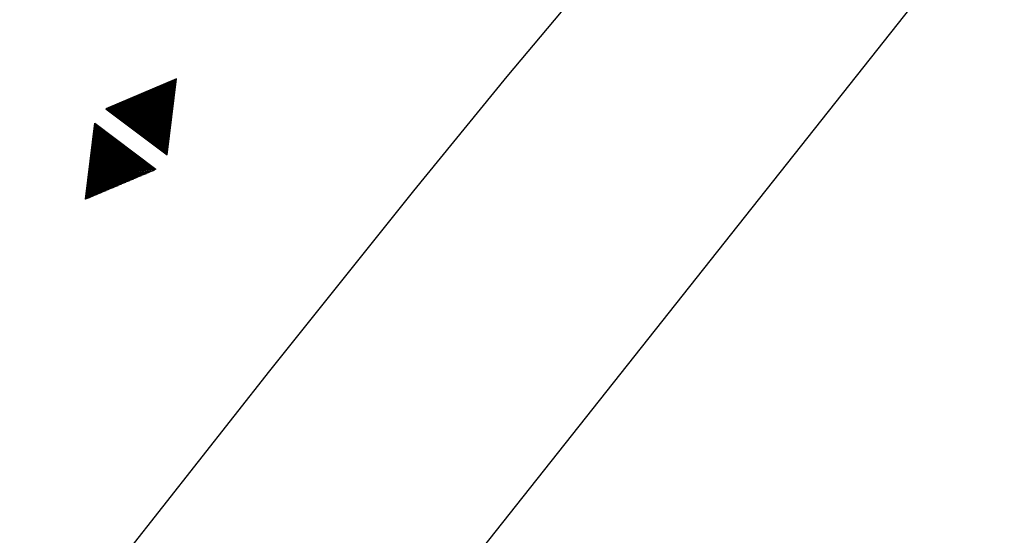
# Model space of a CAD drawing. Extents: x 450316 to 454644, y 428795 to 436505.
# Tile 39 of 256: x 453052 to 453082, y 430934 to 430950. Entities that reach past the tile are written whole.
import ezdxf

# ---------------------------------------------------------------- set-up
doc = ezdxf.new("R2010")
doc.units = 0
doc.header["$LTSCALE"] = 2
doc.header["$MEASUREMENT"] = 0
doc.linetypes.add('ACHSE', pattern=[5.5, 4, -0.5, 0.5, -0.5])
doc.linetypes.add('AUSGEZOGEN', pattern=[0])
doc.layers.get('0').update_dxf_attribs({"linetype": 'CONTINUOUS'})
for name, color, linetype in [('ACHSETOP', 1, 'ACHSE'), ('BW-SCHRIFT', 1, 'AUSGEZOGEN'), ('FBR', 8, 'CONTINUOUS'), ('GEF', 1, 'AUSGEZOGEN')]:
    doc.layers.add(name, color=color, linetype=linetype)

# ---------------------------------------------------------------- blocks, each defined once
blk = doc.blocks.new('*X34')
at = {"color": 0}
for p, q in [((377.849, 182.298), (377.99, 182.439)), ((377.861, 182.319), (377.986, 182.445)), ((377.873, 182.34), (377.983, 182.45)), ((377.885, 182.361), (377.98, 182.456)), ((377.897, 182.382), (377.977, 182.462)), ((377.909, 182.403), (377.973, 182.467)), ((377.921, 182.424), (377.97, 182.473)), ((377.933, 182.445), (377.967, 182.478)), ((377.945, 182.466), (377.964, 182.484)), ((377.366, 181.462), (378.119, 182.215)), ((377.378, 181.483), (378.116, 182.221)), ((377.39, 181.504), (378.113, 182.226)), ((377.402, 181.525), (378.109, 182.232)), ((377.414, 181.546), (378.106, 182.238)), ((377.426, 181.566), (378.103, 182.243)), ((377.438, 181.587), (378.1, 182.249)), ((377.45, 181.608), (378.096, 182.254)), ((377.462, 181.629), (378.093, 182.26)), ((377.474, 181.65), (378.09, 182.266)), ((377.487, 181.671), (378.087, 182.271)), ((377.499, 181.692), (378.083, 182.277)), ((377.511, 181.713), (378.08, 182.282)), ((377.523, 181.734), (378.077, 182.288)), ((377.535, 181.755), (378.074, 182.294)), ((377.547, 181.776), (378.071, 182.299)), ((377.559, 181.796), (378.067, 182.305)), ((377.571, 181.817), (378.064, 182.31)), ((377.583, 181.838), (378.061, 182.316)), ((377.595, 181.859), (378.058, 182.322)), ((377.607, 181.88), (378.054, 182.327)), ((377.619, 181.901), (378.051, 182.333)), ((377.631, 181.922), (378.048, 182.338)), ((377.644, 181.943), (378.045, 182.344)), ((377.656, 181.964), (378.041, 182.35)), ((377.668, 181.985), (378.038, 182.355)), ((377.68, 182.006), (378.035, 182.361)), ((377.692, 182.027), (378.032, 182.366)), ((377.704, 182.047), (378.028, 182.372)), ((377.716, 182.068), (378.025, 182.378)), ((377.728, 182.089), (378.022, 182.383)), ((377.74, 182.11), (378.019, 182.389)), ((377.752, 182.131), (378.016, 182.394)), ((377.764, 182.152), (378.012, 182.4)), ((377.776, 182.173), (378.009, 182.406)), ((377.788, 182.194), (378.006, 182.411)), ((377.8, 182.215), (378.003, 182.417)), ((377.813, 182.236), (377.999, 182.422)), ((377.825, 182.257), (377.996, 182.428)), ((377.837, 182.277), (377.993, 182.434)), ((377.107, 180.991), (378.197, 182.081)), ((377.112, 181.023), (378.187, 182.097)), ((377.116, 180.991), (378.2, 182.075)), ((377.124, 181.044), (378.184, 182.103)), ((377.125, 180.991), (378.203, 182.069)), ((377.133, 180.991), (378.206, 182.064)), ((377.136, 181.065), (378.181, 182.109)), ((377.142, 180.991), (378.21, 182.058)), ((377.148, 181.085), (378.177, 182.114)), ((377.151, 180.991), (378.213, 182.053)), ((377.16, 180.991), (378.216, 182.047)), ((377.161, 181.106), (378.174, 182.12)), ((377.169, 180.991), (378.219, 182.041)), ((377.173, 181.127), (378.171, 182.125)), ((377.178, 180.991), (378.223, 182.036)), ((377.185, 181.148), (378.168, 182.131)), ((377.186, 180.991), (378.226, 182.03)), ((377.195, 180.991), (378.229, 182.025)), ((377.197, 181.169), (378.164, 182.137)), ((377.204, 180.991), (378.232, 182.019)), ((377.209, 181.19), (378.161, 182.142)), ((377.213, 180.991), (378.236, 182.013)), ((377.221, 181.211), (378.158, 182.148)), ((377.222, 180.991), (378.239, 182.008)), ((377.231, 180.991), (378.242, 182.002)), ((377.233, 181.232), (378.155, 182.153)), ((377.239, 180.991), (378.245, 181.997)), ((377.245, 181.253), (378.151, 182.159)), ((377.248, 180.991), (378.248, 181.991)), ((377.257, 181.274), (378.148, 182.165)), ((377.269, 181.295), (378.145, 182.17)), ((377.281, 181.316), (378.142, 182.176)), ((377.293, 181.336), (378.138, 182.181)), ((377.305, 181.357), (378.135, 182.187)), ((377.318, 181.378), (378.132, 182.193)), ((377.33, 181.399), (378.129, 182.198)), ((377.342, 181.42), (378.126, 182.204)), ((377.354, 181.441), (378.122, 182.209)), ((377.257, 180.991), (378.252, 181.985)), ((377.266, 180.991), (378.255, 181.98)), ((377.275, 180.991), (378.258, 181.974)), ((377.284, 180.991), (378.261, 181.969)), ((377.292, 180.991), (378.265, 181.963)), ((377.301, 180.991), (378.268, 181.957)), ((377.31, 180.991), (378.271, 181.952)), ((377.319, 180.991), (378.274, 181.946)), ((377.328, 180.991), (378.278, 181.941)), ((377.337, 180.991), (378.281, 181.935)), ((377.346, 180.991), (378.284, 181.929)), ((377.354, 180.991), (378.287, 181.924)), ((377.363, 180.991), (378.291, 181.918)), ((377.372, 180.991), (378.294, 181.913)), ((377.381, 180.991), (378.297, 181.907)), ((377.39, 180.991), (378.3, 181.901)), ((377.399, 180.991), (378.303, 181.896)), ((377.407, 180.991), (378.307, 181.89)), ((377.416, 180.991), (378.31, 181.884)), ((377.425, 180.991), (378.313, 181.879)), ((377.434, 180.991), (378.316, 181.873)), ((377.443, 180.991), (378.32, 181.868)), ((377.452, 180.991), (378.323, 181.862)), ((377.46, 180.991), (378.326, 181.856)), ((377.469, 180.991), (378.329, 181.851)), ((377.478, 180.991), (378.333, 181.845)), ((377.487, 180.991), (378.336, 181.84)), ((377.496, 180.991), (378.339, 181.834)), ((377.505, 180.991), (378.342, 181.828)), ((377.513, 180.991), (378.346, 181.823)), ((377.522, 180.991), (378.349, 181.817)), ((377.531, 180.991), (378.352, 181.812)), ((377.54, 180.991), (378.355, 181.806)), ((377.549, 180.991), (378.358, 181.8)), ((377.558, 180.991), (378.362, 181.795)), ((377.566, 180.991), (378.365, 181.789)), ((377.575, 180.991), (378.368, 181.784)), ((377.584, 180.991), (378.371, 181.778)), ((377.593, 180.991), (378.375, 181.772)), ((377.602, 180.991), (378.378, 181.767)), ((377.611, 180.991), (378.381, 181.761)), ((377.62, 180.991), (378.384, 181.756)), ((377.628, 180.991), (378.388, 181.75)), ((377.637, 180.991), (378.391, 181.744)), ((377.646, 180.991), (378.394, 181.739)), ((377.655, 180.991), (378.397, 181.733)), ((377.664, 180.991), (378.401, 181.728)), ((377.673, 180.991), (378.404, 181.722)), ((377.681, 180.991), (378.407, 181.716)), ((377.69, 180.991), (378.41, 181.711)), ((377.699, 180.991), (378.413, 181.705)), ((377.708, 180.991), (378.417, 181.7)), ((377.717, 180.991), (378.42, 181.694)), ((377.726, 180.991), (378.423, 181.688)), ((377.734, 180.991), (378.426, 181.683)), ((377.743, 180.991), (378.43, 181.677)), ((377.752, 180.991), (378.433, 181.672)), ((377.761, 180.991), (378.436, 181.666)), ((377.77, 180.991), (378.439, 181.66)), ((377.779, 180.991), (378.443, 181.655)), ((377.787, 180.991), (378.446, 181.649)), ((377.796, 180.991), (378.449, 181.644)), ((377.805, 180.991), (378.452, 181.638)), ((377.814, 180.991), (378.456, 181.632)), ((377.823, 180.991), (378.459, 181.627)), ((377.832, 180.991), (378.462, 181.621)), ((377.84, 180.991), (378.465, 181.616)), ((377.849, 180.991), (378.468, 181.61)), ((377.858, 180.991), (378.472, 181.604)), ((377.867, 180.991), (378.475, 181.599)), ((377.876, 180.991), (378.478, 181.593)), ((377.885, 180.991), (378.481, 181.588)), ((377.894, 180.991), (378.485, 181.582)), ((377.902, 180.991), (378.488, 181.576)), ((377.911, 180.991), (378.491, 181.571)), ((377.92, 180.991), (378.494, 181.565)), ((377.929, 180.991), (378.498, 181.559)), ((377.938, 180.991), (378.501, 181.554)), ((377.947, 180.991), (378.504, 181.548)), ((377.955, 180.991), (378.507, 181.543)), ((377.964, 180.991), (378.511, 181.537)), ((377.973, 180.991), (378.514, 181.531)), ((377.982, 180.991), (378.517, 181.526)), ((377.991, 180.991), (378.52, 181.52)), ((378, 180.991), (378.523, 181.515)), ((378.008, 180.991), (378.527, 181.509)), ((378.017, 180.991), (378.53, 181.503)), ((378.026, 180.991), (378.533, 181.498)), ((378.035, 180.991), (378.536, 181.492)), ((378.044, 180.991), (378.54, 181.487)), ((378.053, 180.991), (378.543, 181.481)), ((378.061, 180.991), (378.546, 181.475)), ((378.07, 180.991), (378.549, 181.47)), ((378.079, 180.991), (378.553, 181.464)), ((378.088, 180.991), (378.556, 181.459)), ((378.097, 180.991), (378.559, 181.453)), ((378.106, 180.991), (378.562, 181.447)), ((378.114, 180.991), (378.565, 181.442)), ((378.123, 180.991), (378.569, 181.436)), ((378.132, 180.991), (378.572, 181.431)), ((378.141, 180.991), (378.575, 181.425)), ((378.15, 180.991), (378.578, 181.419)), ((378.159, 180.991), (378.582, 181.414)), ((378.168, 180.991), (378.585, 181.408)), ((378.176, 180.991), (378.588, 181.403)), ((378.185, 180.991), (378.591, 181.397)), ((378.194, 180.991), (378.595, 181.391)), ((378.203, 180.991), (378.598, 181.386)), ((378.212, 180.991), (378.601, 181.38)), ((378.221, 180.991), (378.604, 181.375)), ((378.229, 180.991), (378.608, 181.369)), ((378.238, 180.991), (378.611, 181.363)), ((378.247, 180.991), (378.614, 181.358)), ((378.256, 180.991), (378.617, 181.352)), ((378.265, 180.991), (378.62, 181.347)), ((378.274, 180.991), (378.624, 181.341)), ((378.282, 180.991), (378.627, 181.335)), ((378.291, 180.991), (378.63, 181.33)), ((378.3, 180.991), (378.633, 181.324)), ((378.309, 180.991), (378.637, 181.319)), ((378.318, 180.991), (378.64, 181.313)), ((378.327, 180.991), (378.643, 181.307)), ((378.335, 180.991), (378.646, 181.302)), ((378.344, 180.991), (378.65, 181.296)), ((378.353, 180.991), (378.653, 181.291)), ((378.362, 180.991), (378.656, 181.285)), ((378.371, 180.991), (378.659, 181.279)), ((378.38, 180.991), (378.663, 181.274)), ((378.388, 180.991), (378.666, 181.268)), ((378.397, 180.991), (378.669, 181.262)), ((378.406, 180.991), (378.672, 181.257)), ((378.415, 180.991), (378.675, 181.251)), ((378.424, 180.991), (378.679, 181.246)), ((378.433, 180.991), (378.682, 181.24)), ((378.442, 180.991), (378.685, 181.234)), ((378.45, 180.991), (378.688, 181.229)), ((378.459, 180.991), (378.692, 181.223)), ((378.468, 180.991), (378.695, 181.218)), ((378.477, 180.991), (378.698, 181.212)), ((378.486, 180.991), (378.701, 181.206)), ((378.495, 180.991), (378.705, 181.201)), ((378.503, 180.991), (378.708, 181.195)), ((378.512, 180.991), (378.711, 181.19)), ((378.521, 180.991), (378.714, 181.184)), ((378.53, 180.991), (378.718, 181.178)), ((378.539, 180.991), (378.721, 181.173)), ((378.548, 180.991), (378.724, 181.167)), ((378.556, 180.991), (378.727, 181.162)), ((378.565, 180.991), (378.73, 181.156)), ((378.574, 180.991), (378.734, 181.15)), ((378.583, 180.991), (378.737, 181.145)), ((378.592, 180.991), (378.74, 181.139)), ((378.601, 180.991), (378.743, 181.134)), ((378.609, 180.991), (378.747, 181.128)), ((378.618, 180.991), (378.75, 181.122)), ((378.627, 180.991), (378.753, 181.117)), ((378.636, 180.991), (378.756, 181.111)), ((378.645, 180.991), (378.76, 181.106)), ((378.654, 180.991), (378.763, 181.1)), ((378.662, 180.991), (378.766, 181.094)), ((378.671, 180.991), (378.769, 181.089)), ((378.68, 180.991), (378.773, 181.083)), ((378.689, 180.991), (378.776, 181.078)), ((378.698, 180.991), (378.779, 181.072)), ((378.707, 180.991), (378.782, 181.066)), ((378.716, 180.991), (378.785, 181.061)), ((378.724, 180.991), (378.789, 181.055)), ((378.733, 180.991), (378.792, 181.05)), ((378.742, 180.991), (378.795, 181.044)), ((378.751, 180.991), (378.798, 181.038)), ((378.76, 180.991), (378.802, 181.033)), ((378.769, 180.991), (378.805, 181.027)), ((378.777, 180.991), (378.808, 181.022)), ((378.786, 180.991), (378.811, 181.016)), ((378.795, 180.991), (378.815, 181.01)), ((378.804, 180.991), (378.818, 181.005)), ((378.813, 180.991), (378.821, 180.999)), ((377.099, 180.568), (377.108, 180.577)), ((377.102, 180.562), (377.117, 180.577)), ((377.106, 180.556), (377.126, 180.577)), ((377.109, 180.551), (377.135, 180.577)), ((377.112, 180.545), (377.144, 180.577)), ((377.115, 180.54), (377.153, 180.577)), ((377.119, 180.534), (377.161, 180.577)), ((377.122, 180.528), (377.17, 180.577)), ((377.125, 180.523), (377.179, 180.577)), ((377.128, 180.517), (377.188, 180.577)), ((377.131, 180.512), (377.197, 180.577)), ((377.135, 180.506), (377.206, 180.577)), ((377.138, 180.5), (377.214, 180.577)), ((377.141, 180.495), (377.223, 180.577)), ((377.144, 180.489), (377.232, 180.577)), ((377.148, 180.484), (377.241, 180.577)), ((377.151, 180.478), (377.25, 180.577)), ((377.154, 180.472), (377.259, 180.577)), ((377.157, 180.467), (377.267, 180.577)), ((377.161, 180.461), (377.276, 180.577)), ((377.164, 180.456), (377.285, 180.577)), ((377.167, 180.45), (377.294, 180.577)), ((377.17, 180.444), (377.303, 180.577)), ((377.174, 180.439), (377.312, 180.577)), ((377.177, 180.433), (377.32, 180.577)), ((377.18, 180.428), (377.329, 180.577)), ((377.183, 180.422), (377.338, 180.577)), ((377.186, 180.416), (377.347, 180.577)), ((377.19, 180.411), (377.356, 180.577)), ((377.193, 180.405), (377.365, 180.577)), ((377.196, 180.4), (377.373, 180.577)), ((377.199, 180.394), (377.382, 180.577)), ((377.203, 180.388), (377.391, 180.577)), ((377.206, 180.383), (377.4, 180.577)), ((377.209, 180.377), (377.409, 180.577)), ((377.212, 180.372), (377.418, 180.577)), ((377.216, 180.366), (377.427, 180.577)), ((377.219, 180.36), (377.435, 180.577)), ((377.222, 180.355), (377.444, 180.577)), ((377.225, 180.349), (377.453, 180.577)), ((377.229, 180.344), (377.462, 180.577)), ((377.232, 180.338), (377.471, 180.577)), ((377.235, 180.332), (377.48, 180.577)), ((377.238, 180.327), (377.488, 180.577)), ((377.241, 180.321), (377.497, 180.577)), ((377.245, 180.315), (377.506, 180.577)), ((377.248, 180.31), (377.515, 180.577)), ((377.251, 180.304), (377.524, 180.577)), ((377.254, 180.299), (377.533, 180.577)), ((377.258, 180.293), (377.541, 180.577)), ((377.261, 180.287), (377.55, 180.577)), ((377.264, 180.282), (377.559, 180.577)), ((377.267, 180.276), (377.568, 180.577)), ((377.271, 180.271), (377.577, 180.577)), ((377.274, 180.265), (377.586, 180.577)), ((377.277, 180.259), (377.594, 180.577)), ((377.28, 180.254), (377.603, 180.577)), ((377.284, 180.248), (377.612, 180.577)), ((377.287, 180.243), (377.621, 180.577)), ((377.29, 180.237), (377.63, 180.577)), ((377.293, 180.231), (377.639, 180.577)), ((377.296, 180.226), (377.647, 180.577)), ((377.3, 180.22), (377.656, 180.577)), ((377.303, 180.215), (377.665, 180.577)), ((377.306, 180.209), (377.674, 180.577)), ((377.309, 180.203), (377.683, 180.577)), ((377.313, 180.198), (377.692, 180.577)), ((377.316, 180.192), (377.701, 180.577)), ((377.319, 180.187), (377.709, 180.577)), ((377.322, 180.181), (377.718, 180.577)), ((377.326, 180.175), (377.727, 180.577)), ((377.329, 180.17), (377.736, 180.577)), ((377.332, 180.164), (377.745, 180.577)), ((377.335, 180.159), (377.754, 180.577)), ((377.339, 180.153), (377.762, 180.577)), ((377.342, 180.147), (377.771, 180.577)), ((377.345, 180.142), (377.78, 180.577)), ((377.348, 180.136), (377.789, 180.577)), ((377.351, 180.131), (377.798, 180.577)), ((377.355, 180.125), (377.807, 180.577)), ((377.358, 180.119), (377.815, 180.577)), ((377.361, 180.114), (377.824, 180.577)), ((377.364, 180.108), (377.833, 180.577)), ((377.368, 180.103), (377.842, 180.577)), ((377.371, 180.097), (377.851, 180.577)), ((377.374, 180.091), (377.86, 180.577)), ((377.377, 180.086), (377.868, 180.577)), ((377.381, 180.08), (377.877, 180.577)), ((377.384, 180.075), (377.886, 180.577)), ((377.387, 180.069), (377.895, 180.577)), ((377.39, 180.063), (377.904, 180.577)), ((377.394, 180.058), (377.913, 180.577)), ((377.397, 180.052), (377.921, 180.577)), ((377.4, 180.047), (377.93, 180.577)), ((377.403, 180.041), (377.939, 180.577)), ((377.406, 180.035), (377.948, 180.577)), ((377.41, 180.03), (377.957, 180.577)), ((377.413, 180.024), (377.966, 180.577)), ((377.416, 180.018), (377.975, 180.577)), ((377.419, 180.013), (377.983, 180.577)), ((377.423, 180.007), (377.992, 180.577)), ((377.426, 180.002), (378.001, 180.577)), ((377.429, 179.996), (378.01, 180.577)), ((377.432, 179.99), (378.019, 180.577)), ((377.436, 179.985), (378.028, 180.577)), ((377.439, 179.979), (378.036, 180.577)), ((377.442, 179.974), (378.045, 180.577)), ((377.445, 179.968), (378.054, 180.577)), ((377.449, 179.962), (378.063, 180.577)), ((377.452, 179.957), (378.072, 180.577)), ((377.455, 179.951), (378.081, 180.577)), ((377.458, 179.946), (378.089, 180.577)), ((377.461, 179.94), (378.098, 180.577)), ((377.465, 179.934), (378.107, 180.577)), ((377.468, 179.929), (378.116, 180.577)), ((377.471, 179.923), (378.125, 180.577)), ((377.474, 179.918), (378.134, 180.577)), ((377.478, 179.912), (378.142, 180.577)), ((377.481, 179.906), (378.151, 180.577)), ((377.484, 179.901), (378.16, 180.577)), ((377.487, 179.895), (378.169, 180.577)), ((377.491, 179.89), (378.178, 180.577)), ((377.494, 179.884), (378.187, 180.577)), ((377.497, 179.878), (378.196, 180.577)), ((377.5, 179.873), (378.204, 180.577)), ((377.504, 179.867), (378.213, 180.577)), ((377.507, 179.862), (378.222, 180.577)), ((377.51, 179.856), (378.231, 180.577)), ((377.513, 179.85), (378.24, 180.577)), ((377.516, 179.845), (378.249, 180.577)), ((377.52, 179.839), (378.257, 180.577)), ((377.523, 179.834), (378.266, 180.577)), ((377.526, 179.828), (378.275, 180.577)), ((377.529, 179.822), (378.284, 180.577)), ((377.533, 179.817), (378.293, 180.577)), ((377.536, 179.811), (378.302, 180.577)), ((377.539, 179.806), (378.31, 180.577)), ((377.542, 179.8), (378.319, 180.577)), ((377.546, 179.794), (378.328, 180.577)), ((377.549, 179.789), (378.337, 180.577)), ((377.552, 179.783), (378.346, 180.577)), ((377.555, 179.778), (378.355, 180.577)), ((377.559, 179.772), (378.363, 180.577)), ((377.562, 179.766), (378.372, 180.577)), ((377.565, 179.761), (378.381, 180.577)), ((377.568, 179.755), (378.39, 180.577)), ((377.571, 179.75), (378.399, 180.577)), ((377.575, 179.744), (378.408, 180.577)), ((377.578, 179.738), (378.416, 180.577)), ((377.581, 179.733), (378.425, 180.577)), ((377.584, 179.727), (378.434, 180.577)), ((377.588, 179.722), (378.443, 180.577)), ((377.591, 179.716), (378.452, 180.577)), ((377.594, 179.71), (378.461, 180.577)), ((377.597, 179.705), (378.47, 180.577)), ((377.601, 179.699), (378.478, 180.577)), ((377.604, 179.693), (378.487, 180.577)), ((377.607, 179.688), (378.496, 180.577)), ((377.61, 179.682), (378.505, 180.577)), ((377.614, 179.677), (378.514, 180.577)), ((377.617, 179.671), (378.523, 180.577)), ((377.62, 179.665), (378.531, 180.577)), ((377.623, 179.66), (378.54, 180.577)), ((377.626, 179.654), (378.549, 180.577)), ((377.63, 179.649), (378.558, 180.577)), ((377.633, 179.643), (378.567, 180.577)), ((377.636, 179.637), (378.576, 180.577)), ((377.639, 179.632), (378.584, 180.577)), ((377.643, 179.626), (378.593, 180.577)), ((377.646, 179.621), (378.602, 180.577)), ((377.649, 179.615), (378.611, 180.577)), ((377.652, 179.609), (378.62, 180.577)), ((377.656, 179.604), (378.629, 180.577)), ((377.659, 179.598), (378.637, 180.577)), ((377.662, 179.593), (378.646, 180.577)), ((377.665, 179.587), (378.655, 180.577)), ((377.669, 179.581), (378.664, 180.577)), ((377.672, 179.576), (378.673, 180.577)), ((377.675, 179.57), (378.682, 180.577)), ((377.678, 179.565), (378.69, 180.577)), ((377.681, 179.559), (378.699, 180.577)), ((377.685, 179.553), (378.708, 180.577)), ((377.688, 179.548), (378.717, 180.577)), ((377.691, 179.542), (378.726, 180.577)), ((377.694, 179.537), (378.735, 180.577)), ((377.698, 179.531), (378.744, 180.577)), ((377.701, 179.525), (378.752, 180.577)), ((377.704, 179.52), (378.761, 180.577)), ((377.707, 179.514), (378.77, 180.577)), ((377.711, 179.509), (378.779, 180.577)), ((377.714, 179.503), (378.788, 180.577)), ((377.717, 179.497), (378.797, 180.577)), ((377.72, 179.492), (378.805, 180.577)), ((377.724, 179.486), (378.814, 180.577)), ((377.733, 179.469), (378.806, 180.542)), ((377.736, 179.464), (378.794, 180.521)), ((377.74, 179.458), (378.781, 180.5)), ((377.743, 179.453), (378.769, 180.479)), ((377.746, 179.447), (378.757, 180.458)), ((377.749, 179.441), (378.745, 180.437)), ((377.753, 179.436), (378.733, 180.416)), ((377.756, 179.43), (378.721, 180.395)), ((377.759, 179.425), (378.709, 180.374)), ((377.762, 179.419), (378.697, 180.353)), ((377.766, 179.413), (378.685, 180.333)), ((377.769, 179.408), (378.673, 180.312)), ((377.772, 179.402), (378.661, 180.291)), ((377.775, 179.396), (378.649, 180.27)), ((377.779, 179.391), (378.637, 180.249)), ((377.782, 179.385), (378.624, 180.228)), ((377.785, 179.38), (378.612, 180.207)), ((377.788, 179.374), (378.6, 180.186)), ((377.791, 179.368), (378.588, 180.165)), ((377.795, 179.363), (378.576, 180.144)), ((377.798, 179.357), (378.564, 180.123)), ((377.801, 179.352), (378.552, 180.103)), ((377.804, 179.346), (378.54, 180.082)), ((377.808, 179.34), (378.528, 180.061)), ((377.811, 179.335), (378.516, 180.04)), ((377.814, 179.329), (378.504, 180.019)), ((377.817, 179.324), (378.492, 179.998)), ((377.821, 179.318), (378.48, 179.977)), ((377.824, 179.312), (378.468, 179.956)), ((377.827, 179.307), (378.455, 179.935)), ((377.83, 179.301), (378.443, 179.914)), ((377.834, 179.296), (378.431, 179.893)), ((377.837, 179.29), (378.419, 179.872)), ((377.84, 179.284), (378.407, 179.852)), ((377.843, 179.279), (378.395, 179.831)), ((377.846, 179.273), (378.383, 179.81)), ((377.85, 179.268), (378.371, 179.789)), ((377.853, 179.262), (378.359, 179.768)), ((377.856, 179.256), (378.347, 179.747)), ((377.859, 179.251), (378.335, 179.726)), ((377.863, 179.245), (378.323, 179.705)), ((377.866, 179.24), (378.311, 179.684)), ((377.869, 179.234), (378.298, 179.663)), ((377.872, 179.228), (378.286, 179.642)), ((377.876, 179.223), (378.274, 179.622)), ((377.879, 179.217), (378.262, 179.601)), ((377.882, 179.212), (378.25, 179.58)), ((377.885, 179.206), (378.238, 179.559)), ((377.889, 179.2), (378.226, 179.538)), ((377.892, 179.195), (378.214, 179.517)), ((377.895, 179.189), (378.202, 179.496)), ((377.898, 179.184), (378.19, 179.475)), ((377.901, 179.178), (378.178, 179.454)), ((377.905, 179.172), (378.166, 179.433)), ((377.908, 179.167), (378.154, 179.412)), ((377.911, 179.161), (378.142, 179.391)), ((377.914, 179.156), (378.129, 179.371)), ((377.918, 179.15), (378.117, 179.35)), ((377.921, 179.144), (378.105, 179.329)), ((377.924, 179.139), (378.093, 179.308)), ((377.927, 179.133), (378.081, 179.287)), ((377.931, 179.128), (378.069, 179.266)), ((377.934, 179.122), (378.057, 179.245)), ((377.937, 179.116), (378.045, 179.224)), ((377.94, 179.111), (378.033, 179.203)), ((377.944, 179.105), (378.021, 179.182)), ((377.947, 179.1), (378.009, 179.161)), ((377.95, 179.094), (377.997, 179.141)), ((377.953, 179.088), (377.985, 179.12)), ((377.956, 179.083), (377.972, 179.099))]:
    blk.add_line(p, q, dxfattribs=at)
blk = doc.blocks.new('HOCHP')
for points in [[(-0.012, 2.235), (-1.148, 0.268), (1.124, 0.268)], [(-0.012, -2.242), (-1.148, -0.275), (1.124, -0.275)]]:
    blk.add_lwpolyline(points, close=True)
at = {"xscale": 1.311372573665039, "yscale": 1.311372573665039, "zscale": 1.311372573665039}
blk.add_blockref('*X34', (-495.658, -237.078), dxfattribs=at)

msp = doc.modelspace()

# ---------------------------------------------------------------- linework, layer by layer
at = {"layer": 'ACHSETOP', "flags": 128}
msp.add_lwpolyline([(451271.766, 435019.042, -0.000001), (451272.365, 435018.353, -0.000032), (451272.387, 435018.328), (451288.791, 434999.463, -0.000002), (451296.993, 434990.03, 0.000007), (451305.195, 434980.597, 0.000007), (451313.397, 434971.165, -0.000007), (451321.599, 434961.732, -0.000007), (451329.801, 434952.299, 0.000007), (451338.003, 434942.866, 0.000007), (451346.205, 434933.433, -0.000007), (451354.407, 434924.001, -0.000007), (451362.609, 434914.568, 0.000011), (451370.811, 434905.135, 0.000001), (451379.013, 434895.702, 0.000001), (451387.215, 434886.27), (451403.62, 434867.404), (451420.024, 434848.539), (451436.428, 434829.674, -0.000013), (451444.63, 434820.241, 0.000007), (451452.832, 434810.808, 0.000007), (451461.034, 434801.376, -0.000007), (451469.236, 434791.943, -0.000007), (451477.438, 434782.51, 0.000007), (451485.64, 434773.077, 0.000007), (451493.842, 434763.645, -0.000007), (451502.044, 434754.212, -0.000007), (451510.246, 434744.779, 0.000007), (451518.448, 434735.346, 0.000007), (451526.65, 434725.914, -0.000007), (451534.852, 434716.481, -0.000007), (451543.054, 434707.048, 0.000011), (451551.256, 434697.615, 0.000001), (451559.458, 434688.182, 0.000001), (451567.66, 434678.75), (451584.065, 434659.884, -0.000001), (451592.267, 434650.452, -0.000001), (451600.469, 434641.019, -0.000011), (451608.671, 434631.586, 0.000013), (451616.873, 434622.153), (451633.277, 434603.288), (451649.681, 434584.423, -0.000013), (451657.883, 434574.99, 0.000007), (451666.085, 434565.557, 0.000007), (451674.287, 434556.124, -0.000007), (451682.489, 434546.692, -0.000007), (451690.691, 434537.259, 0.000006), (451698.893, 434527.826), (451715.297, 434508.961, -0.000015), (451721.01, 434502.39, 0.000008), (451726.723, 434495.82, 0.000958), (451727.518, 434494.909, 0.000181), (451731.723, 434490.114, 0.003894), (451738.179, 434482.871, 0.00247), (451748.503, 434471.583, 0.003793), (451756.233, 434463.34, 0.003129), (451765.742, 434453.478, 0.00313), (451774.532, 434444.586, 0.003132), (451783.429, 434435.81, 0.003134), (451792.435, 434427.146, 0.003132), (451801.553, 434418.591, 0.003131), (451810.774, 434410.155, 0.00313), (451820.102, 434401.832, 0.003133), (451829.541, 434393.621, 0.003138), (451839.066, 434385.542, 0.003131), (451848.69, 434377.585, 0.003125), (451858.432, 434369.733, 0.003124), (451868.271, 434362.004, 0.00313), (451878.187, 434354.413, 0.003138), (451888.199, 434346.945, 0.003133), (451898.32, 434339.593, 0.003131), (451908.525, 434332.373, 0.003131), (451918.818, 434325.282, 0.003132), (451929.206, 434318.316, 0.003136), (451939.668, 434311.489, 0.00313), (451950.209, 434304.797, 0.003123), (451960.857, 434298.223, 0.003128), (451971.589, 434291.781, 0.003137), (451982.371, 434285.491, 0.003139), (451993.235, 434279.335, 0.003133), (452004.198, 434273.303, 0.003123), (452015.227, 434267.413, 0.003125), (452026.323, 434261.665, 0.003132), (452037.503, 434256.05, 0.003138), (452048.733, 434250.584, 0.003134), (452060.02, 434245.265, 0.003122), (452071.413, 434240.069, 0.003127), (452083.62, 434234.685, 0.003578), (452094.349, 434230.124, 0.002702), (452108.409, 434224.354, 0.004189), (452117.528, 434220.758, 0.00053), (452126.341, 434217.378, 0.001569), (452129.323, 434216.249, 0.000008), (452135.115, 434214.077, -0.000025), (452140.907, 434211.904), (452164.314, 434203.123, 0.000006), (452176.018, 434198.733, -0.000007), (452187.722, 434194.343), (452211.129, 434185.563), (452234.536, 434176.783, -0.000012), (452246.24, 434172.393, 0.000007), (452257.944, 434168.002, 0.000002), (452265.746, 434165.075, 0.000001), (452281.351, 434159.222, 0.000005), (452293.055, 434154.832, -0.000007), (452304.759, 434150.442, -0.000019), (452316.463, 434146.052, 0.000015), (452328.166, 434141.661, 0.000002), (452338.097, 434137.936, 0.000001), (452351.573, 434132.881, 0.000004), (452363.277, 434128.491, -0.000006), (452374.981, 434124.101, -0.00002), (452386.684, 434119.71, 0.00002), (452398.388, 434115.32, 0.000006), (452410.092, 434110.93, -0.000004), (452421.796, 434106.54, -0.000001), (452435.272, 434101.485, -0.000002), (452445.203, 434097.76, -0.000015), (452456.906, 434093.369, 0.000019), (452468.61, 434088.979, 0.000007), (452480.314, 434084.589, -0.000006), (452492.018, 434080.199, -0.000002), (452503.721, 434075.809, 0.000002), (452515.425, 434071.419, 0.000006), (452527.129, 434067.029, -0.000007), (452538.833, 434062.639, -0.000019), (452550.536, 434058.248, 0.000015), (452562.24, 434053.858, 0.000002), (452572.171, 434050.133, 0.000001), (452585.647, 434045.078, 0.000004), (452597.351, 434040.688, -0.000006), (452609.055, 434036.298, -0.00002), (452620.758, 434031.907, 0.00002), (452632.462, 434027.517, 0.000006), (452644.166, 434023.127, -0.000004), (452655.87, 434018.737, -0.000001), (452669.346, 434013.682, -0.000002), (452679.277, 434009.957, -0.000015), (452690.981, 434005.567, 0.000014), (452702.684, 434001.176, 0.000011), (452714.388, 433996.786, -0.000001), (452726.092, 433992.396, -0.000007), (452735.031, 433989.043, -0.000005), (452748.181, 433984.11, -0.000156), (452748.221, 433984.095, -0.000005), (452749.498, 433983.615, -0.004183), (452758.692, 433980.071, -0.002721), (452772.748, 433974.429, -0.005081), (452782.771, 433970.223, -0.003908), (452795.7, 433964.522, -0.003912), (452807.05, 433959.304, -0.003907), (452818.331, 433953.902, -0.003903), (452829.522, 433948.327, -0.003904), (452840.62, 433942.58, -0.003907), (452851.631, 433936.658, -0.003909), (452862.543, 433930.568, -0.003906), (452873.352, 433924.312, -0.003899), (452884.081, 433917.876, -0.003907), (452894.713, 433911.271, -0.003917), (452905.212, 433904.518, -0.003914), (452915.606, 433897.601, -0.003904), (452925.914, 433890.505, -0.003895), (452936.108, 433883.251, -0.003902), (452946.169, 433875.853, -0.003909), (452956.117, 433868.296, -0.003904), (452965.957, 433860.575, -0.003908), (452975.671, 433852.704, -0.00391), (452985.257, 433844.687, -0.003909), (452994.717, 433836.52, -0.003908), (453004.051, 433828.203, -0.003902), (453013.251, 433819.744, -0.003901), (453022.321, 433811.14, -0.003907), (453031.261, 433802.39, -0.003913), (453040.05, 433793.514, -0.003909), (453048.995, 433784.194, -0.00418), (453057.218, 433775.343, -0.003621), (453064.799, 433766.924, -0.003001), (453073.811, 433756.645, -0.003775), (453082.931, 433745.954, -0.004894), (453089.822, 433737.587, -0.004962), (453096.584, 433729.038, -0.003805), (453105.204, 433717.738, -0.003005), (453113.364, 433706.734, -0.003643), (453119.973, 433697.569, -0.004174), (453127.227, 433687.17, -0.004295), (453134.105, 433676.947, -0.003507), (453140.018, 433667.855, -0.002688), (453147.586, 433655.895, -0.003695), (453155.363, 433643.251, -0.00538), (453160.547, 433634.47, -0.005332), (453165.53, 433625.601, -0.003667), (453172.541, 433612.577, -0.002679), (453179.095, 433600.023, -0.003501), (453183.992, 433590.355, -0.004313), (453189.196, 433579.668, -0.003909), (453194.743, 433567.786, -0.003909), (453199.853, 433556.378, -0.003909), (453204.783, 433544.892, -0.003903), (453209.809, 433532.66, -0.004384), (453214.103, 433521.695, -0.003423), (453219.661, 433506.825, -0.005955), (453222.694, 433498.219, -0.000145), (453225.568, 433489.736, -0.000252), (453227.219, 433484.852, -0.000085), (453230.064, 433476.416, -0.000405), (453230.656, 433474.653, -0.003646), (453233.571, 433465.744, 0.00217), (453238.424, 433450.758, 0.000006), (453242.327, 433438.883, -0.000007), (453246.23, 433427.008, -0.000012), (453250.132, 433415.133, 0.000009), (453254.035, 433403.258, 0.003001), (453258.01, 433391.404, -0.003002), (453261.985, 433379.55, -0.003008), (453265.815, 433367.653, 0.003009), (453269.646, 433355.757, 0.00001), (453273.549, 433343.882, -0.000019), (453277.452, 433332.007), (453285.257, 433308.257, 0.000005), (453289.16, 433296.382, -0.000004), (453293.063, 433284.507, -0.000001), (453297.412, 433271.275, -0.000001), (453300.869, 433260.756, -0.00001), (453304.771, 433248.881, 0.000008), (453308.674, 433237.006, 0.000011), (453312.577, 433225.131, -0.000004), (453316.48, 433213.256, -0.000007), (453317.957, 433208.761, -0.000002), (453324.285, 433189.506, -0.00006), (453324.748, 433188.095, 0.000004), (453325.212, 433186.684, 0.001409), (453327.806, 433178.862, 0.000842), (453332.205, 433165.794, 0.002106), (453335.59, 433155.932, 0.001506), (453340.42, 433142.182, 0.001603), (453344.587, 433130.552, 0.001566), (453348.928, 433118.674, 0.00157), (453353.282, 433106.987, 0.001563), (453357.73, 433095.275, 0.001555), (453362.245, 433083.606, 0.001558), (453366.823, 433071.988, 0.001562), (453371.477, 433060.391, 0.001561), (453376.206, 433048.816, 0.001565), (453381.007, 433037.273, 0.001565), (453385.878, 433025.763, 0.001563), (453390.82, 433014.287, 0.001561), (453395.838, 433002.832, 0.001559), (453400.927, 432991.41, 0.00156), (453406.083, 432980.028, 0.001563), (453411.315, 432968.669, 0.001565), (453416.612, 432957.354, 0.001562), (453421.976, 432946.082, 0.001558), (453427.424, 432934.813, 0.001559), (453432.943, 432923.577, 0.001564), (453438.516, 432912.409, 0.001566), (453444.163, 432901.268, 0.001564), (453449.888, 432890.145, 0.001558), (453455.356, 432879.682, 0.001394), (453461.537, 432868.025, 0.001724), (453468.567, 432854.963, 0.002516), (453473.461, 432846.052, 0.001346), (453478.156, 432837.657, 0.000835), (453485.787, 432824.152, 0.000825), (453493.393, 432810.794, 0.001335), (453498.128, 432802.562, 0.002522), (453503.255, 432793.804, 0.001723), (453510.868, 432781.051, 0.001395), (453517.698, 432769.769, 0.001557), (453523.875, 432759.701, 0.001564), (453531.451, 432747.524, 0.002105), (453537.147, 432738.516, 0.001027), (453545.205, 432725.948, 0.001523), (453550.684, 432717.498, 0.000001), (453550.839, 432717.261, 0.000124), (453550.84, 432717.259, 0.000024), (453557.597, 432706.912, -0.000007), (453564.355, 432696.566, -0.000001), (453571.19, 432686.101, 0.000005), (453578.025, 432675.635, 0.000012), (453584.861, 432665.17, -0.000012), (453591.696, 432654.704, -0.000004), (453598.531, 432644.238, 0.000004), (453605.366, 432633.773, 0.000001), (453612.202, 432623.307, -0.000001), (453619.037, 432612.841, -0.000004), (453625.872, 432602.376, 0.000003), (453632.707, 432591.91), (453646.378, 432570.979, -0.000014), (453650.935, 432564.001, -0.000007), (453660.048, 432550.047, -0.002465), (453666.815, 432539.572, 0.002471), (453673.568, 432529.119, 0.002497), (453680.467, 432518.67, -0.002488), (453687.389, 432508.185, -0.000003), (453694.224, 432497.72, 0.000006), (453701.059, 432487.254), (453714.73, 432466.322, -0.000006), (453721.565, 432455.856, 0.000006), (453728.4, 432445.391, 0.000183), (453728.474, 432445.277, -0.000027), (453728.969, 432444.521, -0.003905), (453733.992, 432436.709, -0.002472), (453741.768, 432424.267, -0.005163), (453747.303, 432415.103, -0.003867), (453754.471, 432402.736, -0.003958), (453760.534, 432391.888, -0.003913), (453766.494, 432380.818, -0.003903), (453772.248, 432369.72, -0.003904), (453777.826, 432358.535, -0.003901), (453783.485, 432346.731, -0.004288), (453788.457, 432335.909, -0.003523), (453794.251, 432322.76, -0.004762), (453798.376, 432312.962, -0.001651), (453802.105, 432303.777, -0.002689), (453804.345, 432298.119, -0.001542), (453805.535, 432295.038, -0.000893), (453807.562, 432289.711, -0.005639), (453811.068, 432280.125, -0.003891), (453815.882, 432266.138, -0.00573), (453819.492, 432254.955, -0.005082), (453823.289, 432242.262, -0.004537), (453827.3, 432227.849, -0.006762), (453829.772, 432218.119, -0.001828), (453832.339, 432207.234, -0.002855), (453833.917, 432200.252, -0.000688), (453834.588, 432197.184, -0.000614), (453835.33, 432193.746, -0.005087), (453837.353, 432183.825, -0.003463), (453840.076, 432169.201, -0.004355), (453841.882, 432158.581, -0.003298), (453844.052, 432144.521, -0.003873), (453845.959, 432130.87, -0.004703), (453847.336, 432119.601, -0.004431), (453848.679, 432106.664, -0.004859), (453849.683, 432094.847, -0.001971), (453850.759, 432079.747, -0.003754), (453851.233, 432071.814, -0.000235), (453851.272, 432071.058, -0.000154), (453851.331, 432069.903, -0.005004), (453851.76, 432059.357, -0.003657), (453852.096, 432044.916, -0.006284), (453852.131, 432034.652, -0.00442), (453851.869, 432020.065, -0.004496), (453851.355, 432005.74, -0.005961), (453850.742, 431994.946, -0.004032), (453849.635, 431980.541, -0.005521), (453848.625, 431970.038, -0.000545), (453848.175, 431965.885, -0.00099), (453847.92, 431963.599, -0.002817), (453847.082, 431956.57, -0.001743), (453845.624, 431945.22, -0.004295), (453844.128, 431934.589, -0.003233), (453841.927, 431920.496, -0.003719), (453839.898, 431908.592, -0.003474), (453837.544, 431895.884, -0.003471), (453834.928, 431882.783, -0.003984), (453832.479, 431871.403, -0.002961), (453829.251, 431857.357, -0.00403), (453826.736, 431847.072, -0.001132), (453824.957, 431840.111, -0.001603), (453823.675, 431835.205, -0.002375), (453822.368, 431830.363, -0.001541), (453820.296, 431822.917, -0.005811), (453817.744, 431814.242, -0.003321), (453813.002, 431799.15, -0.004369), (453808.955, 431786.926, -0.004589), (453804.893, 431775.36, -0.004977), (453800.134, 431762.595, -0.00596), (453795.928, 431752.024, -0.002426), (453790.614, 431739.296, -0.004094), (453787.367, 431731.794, -0.000338), (453786.71, 431730.312, -0.000388), (453786.136, 431729.023, -0.004625), (453782.634, 431721.365, -0.002368), (453775.588, 431706.507, -0.004069), (453770.201, 431695.516, -0.003863), (453764.344, 431684.031, -0.004659), (453758.242, 431672.552, -0.005048), (453752.404, 431662.068, -0.002758), (453744.856, 431648.996, -0.004203), (453739.784, 431640.488, -0.000453), (453738.552, 431638.464, -0.00049), (453737.409, 431636.595, -0.004121), (453733.364, 431630.114, -0.00246), (453726.445, 431619.347, -0.006277), (453720.589, 431610.574, -0.004581), (453712.305, 431598.731, -0.005038), (453704.604, 431588.16, -0.005528), (453697.383, 431578.675, -0.004083), (453688.218, 431567.105, -0.005886), (453681.701, 431559.207, -0.001219), (453676.737, 431553.362, -0.002238), (453674.011, 431550.197, -0.001962), (453670.562, 431546.26, -0.001297), (453665.305, 431540.337, -0.004313), (453658.171, 431532.478, -0.003182), (453648.342, 431521.973, -0.004167), (453639.222, 431512.508, -0.00462), (453630.847, 431504.116, -0.002727), (453619.912, 431493.477, -0.004271), (453612.835, 431486.781, -0.000068), (453609.879, 431484.033, -0.000648), (453609.571, 431483.747, -0.000003), (453600.643, 431475.492, -0.000005), (453594.487, 431469.799), (453576.132, 431452.827), (453557.776, 431435.854), (453539.42, 431418.881), (453521.065, 431401.909, 0.000001), (453511.887, 431393.422, 0.000001), (453502.709, 431384.936, 0.000013), (453493.531, 431376.449, -0.000013), (453484.354, 431367.963, 0), (453475.176, 431359.477, 0), (453465.998, 431350.99), (453447.643, 431334.018, 0.000001), (453438.465, 431325.531, 0.000001), (453429.287, 431317.045, 0.000013), (453420.11, 431308.558, -0.000007), (453410.932, 431300.072, -0.000004), (453403.532, 431293.229, -0.000002), (453392.576, 431283.099, -0.00001), (453383.398, 431274.613, 0.000015), (453374.22, 431266.127, 0.000014), (453365.042, 431257.64, -0.000013), (453355.865, 431249.154, 0), (453343.628, 431237.839, -0.000001), (453337.509, 431232.181), (453319.154, 431215.209, 0.000001), (453309.976, 431206.722, 0.000001), (453300.798, 431198.236, 0.000013), (453291.621, 431189.749, -0.000013), (453282.443, 431181.263, -0.000001), (453273.265, 431172.777, -0.000001), (453264.087, 431164.29), (453245.732, 431147.318), (453227.376, 431130.345), (453209.02, 431113.372, 0.000014), (453199.843, 431104.885, -0.000009), (453190.665, 431096.399, -0.000019), (453181.487, 431087.913, 0.000019), (453172.309, 431079.427, 0.000009), (453163.132, 431070.941, -0.000008), (453153.954, 431062.454), (453135.598, 431045.481, 0.000009), (453134.861, 431044.799, 0.000002), (453130.417, 431040.69, 0.002804), (453126.112, 431036.664, 0.001372), (453117.381, 431028.361, 0.005333), (453110.158, 431021.305, 0.003613), (453099.686, 431010.703, 0.004216), (453091.364, 431002.01, 0.003913), (453082.552, 430992.499, 0.00391), (453074.199, 430983.197, 0.003911), (453065.996, 430973.768, 0.003912), (453057.937, 430964.207, 0.003915), (453050.034, 430954.528, 0.00391), (453042.286, 430944.729, 0.003905), (453034.682, 430934.798, 0.003908), (453027.235, 430924.75, 0.003912), (453019.954, 430914.598, 0.003918), (453012.829, 430904.328, 0.003918), (453005.866, 430893.947, 0.003907), (452999.072, 430883.467, 0.0039), (452992.431, 430872.865, 0.003908), (452985.952, 430862.152, 0.00392), (452979.661, 430851.374, 0.00392), (452973.542, 430840.502, 0.003904), (452967.571, 430829.493, 0.003903), (452961.774, 430818.394, 0.003916), (452956.17, 430807.245, 0.00392), (452950.739, 430796.004, 0.00391), (452945.472, 430784.651, 0.003904), (452940.385, 430773.223, 0.00391), (452935.485, 430761.733, 0.003913), (452930.764, 430750.166, 0.003909), (452926.22, 430738.514, 0.003913), (452921.858, 430726.792, 0.003918), (452917.686, 430715.017, 0.003913), (452913.698, 430703.178, 0.003909), (452909.892, 430691.264, 0.003904), (452906.273, 430679.293, 0.003908), (452902.844, 430667.279, 0.003914), (452899.604, 430655.212, 0.003911), (452896.55, 430643.086, 0.003914), (452893.686, 430630.913, 0.003917), (452891.016, 430618.707, 0.003911), (452890.732, 430617.306, 0.000237), (452886.248, 430594.167, 0.007575), (452884.76, 430585.792, 0.003906), (452882.249, 430569.49)], format="xyb", dxfattribs=at)
at = {"layer": 'BW-SCHRIFT'}
msp.add_line((453062.247, 430928.903), (453090.264, 430964.272), dxfattribs=at)
at = {"layer": 'FBR', "flags": 128}
for points in [[(453276.707, 431178.634, -0.000118), (453287.065, 431188.257, -0.000276), (453291.485, 431192.357, -0.000001), (453311.412, 431210.82, -0.000243), (453311.472, 431210.876, -0.000468), (453320.706, 431219.399, 0.000406), (453331.34, 431229.212, 0.000197), (453340.223, 431237.428, -0.00015), (453349.105, 431245.645, -0.000461), (453368.006, 431263.086, 0.000541), (453384.108, 431277.949, 0.000242), (453392.435, 431285.659, -0.000279)], [(453575.994, 431475.694, -0.000002), (453561.636, 431462.404, -0.000009)], [(453418.105, 431283.16, -0.000853), (453407.564, 431273.37, -0.000064), (453397.19, 431263.77, -0.000084), (453389.302, 431256.475, -0.000204), (453382.448, 431250.144, 0.000155), (453373.4, 431241.787, 0.001433), (453363.02, 431232.139, -0.002118), (453355.985, 431225.618, -0.000322), (453355.808, 431225.455, -0.000003), (453339.079, 431210.12, -0.000167), (453338.057, 431209.184, -0.00004), (453333.827, 431205.312)]]:
    msp.add_lwpolyline(points, format="xyb", dxfattribs=at)
msp.add_lwpolyline([(453178.578, 431061.701), (453159.042, 431043.568), (453141.91, 431027.577), (453134.146, 431020.269), (453125.502, 431012.021), (453121.951, 431008.564), (453118.446, 431005.059), (453113.08, 430999.568), (453107.761, 430994.031), (453103.602, 430989.636), (453099.469, 430985.216), (453096.554, 430982.052), (453093.665, 430978.863), (453089.698, 430974.421), (453085.756, 430969.957), (453081.974, 430965.626), (453078.218, 430961.272), (453069.77, 430951.309), (453066.959, 430947.951), (453064.19, 430944.559), (453059.908, 430939.205), (453055.668, 430933.817)], dxfattribs=at)

# ---------------------------------------------------------------- block references
at = {"layer": 'GEF', "rotation": 322.9315886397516}
msp.add_blockref('HOCHP', (453055.807, 430946.091), dxfattribs=at)

doc.saveas('drawing.dxf')
